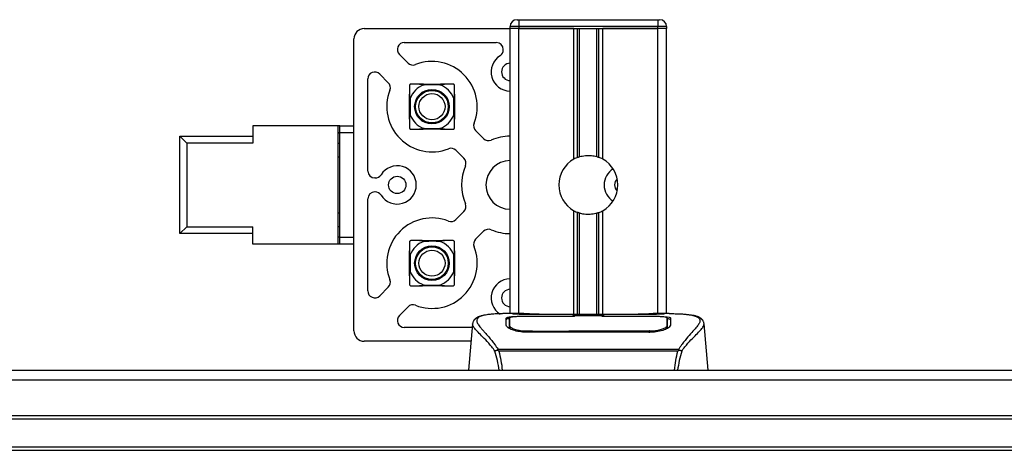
# Model space of a CAD drawing. Header units: millimetres. Extents: x 0 to 420, y 0 to 297.
# Tile 9 of 55: x 129 to 145, y 109 to 116. Entities that reach past the tile are written whole.
import ezdxf

# ---------------------------------------------------------------- set-up
doc = ezdxf.new("R2010")
doc.units = ezdxf.units.MM

msp = doc.modelspace()

# ---------------------------------------------------------------- linework, layer by layer
at = {"color": 7, "linetype": 'Continuous', "lineweight": 25}
for p, q in [((137.01053, 116.00294), (137.03942, 116.00294)), ((137.03942, 116.00294), (137.03942, 115.88739)), ((137.03942, 116.00294), (139.35042, 116.00294)), ((139.35042, 116.00294), (139.37931, 116.00294)), ((139.35042, 116.00294), (139.35042, 115.88739)), ((134.4742, 115.85561), (136.89498, 115.85561)), ((137.03942, 115.88739), (136.89498, 115.88739)), ((136.89498, 115.8585), (136.89498, 115.88739)), ((136.89498, 111.12094), (136.89498, 115.8585)), ((137.03942, 115.8585), (136.89498, 115.8585)), ((137.03942, 115.8585), (136.89498, 115.8585)), ((137.03942, 115.88739), (137.03942, 115.8585)), ((139.35042, 115.88739), (137.03942, 115.88739)), ((137.95515, 115.8585), (137.03942, 115.8585)), ((137.03942, 115.8585), (139.35042, 115.8585)), ((137.03942, 111.12094), (137.03942, 115.8585)), ((137.95515, 113.6872), (137.95515, 115.8585)), ((138.01778, 113.71665), (138.01778, 115.8585)), ((138.05095, 113.72813), (138.05095, 115.8585)), ((138.33889, 113.72813), (138.33889, 115.8585)), ((138.37206, 113.71665), (138.37206, 115.8585)), ((138.43469, 113.6872), (138.43469, 115.8585)), ((139.35042, 115.8585), (138.43469, 115.8585)), ((139.35042, 115.8585), (139.35042, 115.88739)), ((139.49486, 115.88739), (139.35042, 115.88739)), ((139.49486, 115.8585), (139.35042, 115.8585)), ((139.49486, 115.8585), (139.35042, 115.8585)), ((139.35042, 111.12094), (139.35042, 115.8585)), ((139.49486, 115.88739), (139.49486, 115.8585)), ((139.49486, 111.12094), (139.49486, 115.8585)), ((134.30088, 110.83496), (134.30088, 115.68229)), ((135.13777, 115.62451), (136.66677, 115.62451)), ((136.78232, 115.50286), (136.78232, 115.50896)), ((135.1997, 115.28361), (135.05606, 115.42726)), ((134.53198, 113.48972), (134.53198, 115.01872)), ((134.87288, 114.95679), (134.72923, 115.10043)), ((132.62251, 114.2408), (132.62251, 113.95192)), ((134.038, 114.2408), (132.62251, 114.2408)), ((134.06689, 114.2408), (134.038, 114.2408)), ((134.038, 112.27644), (134.038, 114.2408)), ((134.06689, 114.2408), (134.30088, 114.2408)), ((134.06689, 114.12525), (134.06689, 114.2408)), ((136.32298, 114.16034), (136.45533, 114.02799)), ((131.40923, 112.44977), (131.40923, 114.06747)), ((131.52478, 113.95192), (131.40923, 114.06747)), ((131.40923, 114.06747), (132.62251, 114.06747)), ((134.038, 114.12525), (134.06689, 114.12525)), ((134.06689, 112.39199), (134.06689, 114.12525)), ((134.30088, 114.12525), (134.06689, 114.12525)), ((131.52478, 113.95192), (131.52478, 112.56532)), ((132.62251, 113.95192), (131.52478, 113.95192)), ((134.038, 113.95192), (134.06689, 113.95192)), ((136.12851, 113.70116), (135.99616, 113.83351)), ((134.06689, 113.72082), (134.038, 113.72082)), ((134.65364, 113.37417), (134.64753, 113.37417)), ((134.53198, 111.49852), (134.53198, 113.02752)), ((134.65364, 113.14307), (134.64753, 113.14307)), ((134.038, 112.79642), (134.06689, 112.79642)), ((135.99616, 112.68373), (136.12851, 112.81608)), ((137.95515, 111.1053), (137.95515, 112.83004)), ((138.01778, 111.1053), (138.01778, 112.80059)), ((138.05095, 111.1053), (138.05095, 112.78911)), ((138.33889, 111.1053), (138.33889, 112.78911)), ((138.37206, 111.1053), (138.37206, 112.80059)), ((138.43469, 111.1053), (138.43469, 112.83004)), ((131.52478, 112.56532), (131.40923, 112.44977)), ((131.52478, 112.56532), (132.62251, 112.56532)), ((132.62251, 112.27644), (132.62251, 112.56532)), ((134.06689, 112.56532), (134.038, 112.56532)), ((132.62251, 112.44977), (131.40923, 112.44977)), ((134.06689, 112.39199), (134.038, 112.39199)), ((134.06689, 112.27644), (134.06689, 112.39199)), ((134.06689, 112.39199), (134.30088, 112.39199)), ((136.32298, 112.35691), (136.45533, 112.48926)), ((134.038, 112.27644), (132.62251, 112.27644)), ((134.06689, 112.27644), (134.038, 112.27644)), ((134.30088, 112.27644), (134.06689, 112.27644)), ((134.87288, 111.56046), (134.72923, 111.41681)), ((135.1997, 111.23363), (135.05606, 111.08999)), ((137.12318, 111.12094), (136.85345, 111.12094)), ((137.96377, 111.07484), (137.17433, 111.07494)), ((137.18386, 111.07953), (137.93493, 111.07953)), ((137.18386, 111.07494), (137.18386, 111.07953)), ((139.06184, 111.1053), (137.328, 111.1053)), ((139.0618, 111.10526), (137.32805, 111.10526)), ((137.93493, 111.09004), (138.45491, 111.09004)), ((137.93493, 111.09004), (137.93493, 111.07953)), ((137.93493, 111.07953), (137.93493, 111.07484)), ((137.96377, 111.07484), (137.96377, 111.08586)), ((138.42598, 111.08586), (137.96377, 111.08586)), ((138.42597, 111.07484), (138.42598, 111.08586)), ((138.42598, 111.08586), (138.42598, 111.07484)), ((138.45491, 111.09004), (138.45491, 111.07953)), ((138.45491, 111.07953), (139.20599, 111.07953)), ((138.45491, 111.07953), (138.45491, 111.07484)), ((139.20599, 111.07494), (139.20599, 111.07953)), ((139.53657, 111.12094), (139.27174, 111.12094)), ((139.43647, 111.11733), (139.42564, 111.11619)), ((139.5052, 110.94971), (139.50461, 111.04788)), ((136.26656, 110.89273), (135.13777, 110.89273)), ((136.27168, 110.95128), (136.20418, 110.1798)), ((136.27155, 110.94901), (136.27269, 110.95119)), ((136.88466, 110.9515), (136.88461, 110.9439)), ((139.50241, 110.92271), (139.50338, 110.88338)), ((139.50545, 110.90854), (139.50518, 110.94971)), ((140.11829, 110.94901), (140.11715, 110.95119)), ((140.18566, 110.1798), (140.11816, 110.95128)), ((137.17729, 110.83282), (137.17674, 110.81103)), ((139.20599, 110.81054), (137.18386, 110.81054)), ((139.20526, 110.8328), (139.20546, 110.8328)), ((136.24634, 110.66163), (134.4742, 110.66163)), ((136.68845, 110.51476), (136.6948, 110.52972)), ((136.6948, 110.52972), (139.69578, 110.52972)), ((139.68056, 110.49736), (136.70921, 110.49736)), ((139.69578, 110.52972), (139.70124, 110.51498)), ((108.68203, 110.1798), (196.83468, 110.1798)), ((57.30975, 110.02159), (219.0801, 110.02159)), ((57.30975, 109.42873), (219.0801, 109.42873)), ((57.30975, 109.37095), (219.0801, 109.37095)), ((57.30975, 108.90875), (219.0801, 108.90875)), ((57.30975, 108.85098), (219.0801, 108.85098))]:
    msp.add_line(p, q, dxfattribs=at)
at = {"color": 7, "linetype": 'Continuous', "lineweight": 25, "flags": 128}
for points in [[(134.06689, 114.12424), (134.05053, 114.12212), (134.038, 114.11968)], [(134.038, 112.39757), (134.05053, 112.39512), (134.06689, 112.393)], [(139.21552, 111.07494), (138.8335, 111.07488), (138.42597, 111.07484)], [(139.21256, 110.83282), (139.20598, 110.8328), (139.20546, 110.8328)]]:
    msp.add_lwpolyline(points, dxfattribs=at)
at = {"color": 7, "linetype": 'Continuous', "lineweight": 25}
for centre, radius in [((135.59793, 114.55856), 0.28768), ((135.59793, 114.55856), 0.27107), ((135.59793, 114.55856), 0.21666), ((135.02018, 113.25862), 0.14444), ((135.59793, 111.95868), 0.28768), ((135.59793, 111.95868), 0.27107), ((135.59793, 111.95868), 0.21666)]:
    msp.add_circle(centre, radius, dxfattribs=at)
for centre, radius, start, end in [((137.01053, 115.88739), 0.11555, 90, 180), ((139.37931, 115.88739), 0.11555, 0, 90), ((134.4742, 115.68229), 0.17333, 90, 180), ((135.13777, 115.50896), 0.11555, 90, 225), ((136.66677, 115.50896), 0.11555, 0, 90), ((136.66677, 115.50286), 0.11555, 302.230953, 0), ((135.59793, 114.55856), 0.75108, 338.578178, 111.421822), ((136.89787, 115.13631), 0.31776, 122.230953, 269.479122), ((135.28141, 115.36532), 0.11555, 225, 291.421822), ((136.89787, 115.13631), 0.14444, 91.145992, 180), ((136.89787, 115.13631), 0.14444, 180, 268.854008), ((134.64753, 115.01872), 0.11555, 45, 180), ((135.59793, 114.55856), 0.75108, 158.578178, 291.421822), ((134.79117, 114.87508), 0.11555, 338.578178, 45), ((135.59793, 114.55856), 0.38709, 110.663578, 159.336422), ((135.59793, 114.55856), 0.38709, 20.663578, 69.336422), ((135.59793, 114.55856), 0.38709, 200.663578, 249.336422), ((135.59793, 114.55856), 0.38709, 290.663578, 339.336422), ((136.40469, 114.24204), 0.11555, 158.578178, 225), ((136.53704, 114.10969), 0.11555, 225, 292.975687), ((136.89787, 113.25862), 0.80885, 90.204628, 112.975687), ((135.91445, 113.7518), 0.11555, 45, 111.421822), ((136.0468, 113.61945), 0.11555, 337.024313, 45), ((138.19492, 113.25862), 0.49109, 119.224658, 240.775342), ((138.19492, 113.25862), 0.49109, 111.143405, 119.224658), ((138.19492, 113.25862), 0.49109, 60.775342, 68.856595), ((138.19492, 113.25862), 0.49109, 299.224658, 60.775342), ((135.02018, 113.25862), 0.31776, 212.230953, 147.769047), ((136.89787, 113.25862), 0.80885, 157.024313, 202.975687), ((136.89787, 113.25862), 0.40443, 90.409259, 180), ((138.77556, 113.25862), 0.31776, 122.256996, 237.743004), ((134.64753, 113.48972), 0.11555, 180, 270), ((134.65364, 113.48972), 0.11555, 270, 327.769047), ((138.77556, 113.25862), 0.14444, 134.152232, 180), ((136.89787, 113.25862), 0.40443, 180, 269.590741), ((138.77556, 113.25862), 0.14444, 180, 225.847768), ((134.64753, 113.02752), 0.11555, 90, 180), ((134.65364, 113.02752), 0.11555, 32.230953, 90), ((136.0468, 112.89779), 0.11555, 315, 22.975687), ((135.59793, 111.95868), 0.75108, 68.578178, 201.421822), ((135.91445, 112.76544), 0.11555, 248.578178, 315), ((138.19492, 113.25862), 0.49109, 240.775342, 248.856595), ((138.19492, 113.25862), 0.49109, 291.143405, 299.224658), ((136.53704, 112.40755), 0.11555, 67.024313, 135), ((136.40469, 112.2752), 0.11555, 135, 201.421822), ((136.89787, 113.25862), 0.80885, 247.024313, 269.795372), ((135.59793, 111.95868), 0.38709, 110.663578, 159.336422), ((135.59793, 111.95868), 0.75108, 248.578178, 21.421822), ((135.59793, 111.95868), 0.38709, 20.663578, 69.336422), ((135.59793, 111.95868), 0.38709, 200.663578, 249.336422), ((135.59793, 111.95868), 0.38709, 290.663578, 339.336422), ((134.79117, 111.64216), 0.11555, 315, 21.421822), ((136.89787, 111.38093), 0.31776, 90.520878, 237.769047), ((134.64753, 111.49852), 0.11555, 180, 315), ((136.89787, 111.38093), 0.14444, 91.145992, 180), ((136.89787, 111.38093), 0.14444, 180, 268.854008), ((135.28141, 111.15192), 0.11555, 68.578178, 135), ((135.13777, 111.00828), 0.11555, 135, 270), ((134.4742, 110.83496), 0.17333, 180, 270)]:
    msp.add_arc(centre, radius, start, end, dxfattribs=at)
for points, knots in [([(135.25128, 114.9341), (135.2484, 114.93389), (135.24393, 114.93357), (135.23727, 114.93069), (135.23239, 114.92732), (135.22846, 114.92321), (135.22517, 114.91807), (135.2228, 114.9118), (135.22254, 114.90756), (135.22239, 114.90521)], [0, 0, 0, 0, 0.22756359, 0.353298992, 0.458741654, 0.564671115, 0.661238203, 0.812563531, 1, 1, 1, 1]), ([(135.22239, 114.90521), (135.22239, 114.90217), (135.22239, 114.86157), (135.22239, 114.81186), (135.22239, 114.76587)], [0, 0, 0, 0, 0.07497853, 1, 1, 1, 1]), ([(135.39062, 114.9341), (135.38423, 114.9341), (135.33251, 114.9341), (135.28922, 114.9341), (135.25128, 114.9341)], [0, 0, 0, 0, 0.123544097, 1, 1, 1, 1]), ([(135.46133, 114.92075), (135.46223, 114.92111), (135.46407, 114.92183), (135.46617, 114.92291), (135.46748, 114.92393), (135.46805, 114.92463), (135.46824, 114.9253), (135.46812, 114.92595), (135.46735, 114.92692), (135.46328, 114.92895), (135.44433, 114.93232), (135.4188, 114.93381), (135.39752, 114.93403), (135.39062, 114.9341)], [0, 0, 0, 0, 0.029016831, 0.059164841, 0.070169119, 0.081277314, 0.089211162, 0.097133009, 0.109615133, 0.140977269, 0.26618171, 0.762117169, 1, 1, 1, 1]), ([(135.39062, 114.9341), (135.42516, 114.9341), (135.4925, 114.9341), (135.62171, 114.9341), (135.72696, 114.9341), (135.79357, 114.9341), (135.80524, 114.9341)], [0, 0, 0, 0, 0.25657917, 0.5003371, 0.91249373, 1, 1, 1, 1]), ([(135.73453, 114.92075), (135.68911, 114.92127), (135.60808, 114.9222), (135.51578, 114.92149), (135.47101, 114.92088), (135.46133, 114.92075)], [0, 0, 0, 0, 0.49997132, 0.89192, 1, 1, 1, 1]), ([(135.80524, 114.9341), (135.78856, 114.93363), (135.7639, 114.93293), (135.73676, 114.93067), (135.72871, 114.92707), (135.72779, 114.92606), (135.72761, 114.92536), (135.72777, 114.92474), (135.72829, 114.92401), (135.72983, 114.92276), (135.73209, 114.92171), (135.73393, 114.92099), (135.73453, 114.92075)], [0, 0, 0, 0, 0.57729401, 0.85330633, 0.88795414, 0.90136229, 0.90995221, 0.91859483, 0.92645297, 0.94077433, 0.98062281, 1, 1, 1, 1]), ([(135.94458, 114.9341), (135.94154, 114.9341), (135.90094, 114.9341), (135.85122, 114.9341), (135.80524, 114.9341)], [0, 0, 0, 0, 0.07497853, 1, 1, 1, 1]), ([(135.97347, 114.90521), (135.97326, 114.90809), (135.97294, 114.91256), (135.97006, 114.91922), (135.96669, 114.9241), (135.96258, 114.92803), (135.95744, 114.93132), (135.95117, 114.93369), (135.94693, 114.93395), (135.94458, 114.9341)], [0, 0, 0, 0, 0.22756359, 0.353298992, 0.458741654, 0.564671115, 0.661238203, 0.812563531, 1, 1, 1, 1]), ([(135.97347, 114.76587), (135.97347, 114.77226), (135.97347, 114.82399), (135.97347, 114.86727), (135.97347, 114.90521)], [0, 0, 0, 0, 0.123544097, 1, 1, 1, 1]), ([(135.22239, 114.35126), (135.22239, 114.38579), (135.22239, 114.45313), (135.22239, 114.58234), (135.22239, 114.68759), (135.22239, 114.7542), (135.22239, 114.76587)], [0, 0, 0, 0, 0.25657917, 0.5003371, 0.91249373, 1, 1, 1, 1]), ([(135.22239, 114.76587), (135.22286, 114.74919), (135.22356, 114.72454), (135.22582, 114.69739), (135.22942, 114.68934), (135.23044, 114.68842), (135.23113, 114.68824), (135.23175, 114.6884), (135.23248, 114.68892), (135.23373, 114.69046), (135.23479, 114.69272), (135.2355, 114.69456), (135.23574, 114.69516)], [0, 0, 0, 0, 0.577294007, 0.85330633, 0.887954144, 0.90136229, 0.909952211, 0.918594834, 0.926452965, 0.940774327, 0.980622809, 1, 1, 1, 1]), ([(135.23574, 114.69516), (135.23522, 114.64974), (135.23429, 114.56871), (135.235, 114.47641), (135.23561, 114.43164), (135.23574, 114.42196)], [0, 0, 0, 0, 0.49997132, 0.89192, 1, 1, 1, 1]), ([(135.96012, 114.69516), (135.96047, 114.69426), (135.9612, 114.69242), (135.96227, 114.69032), (135.9633, 114.68901), (135.964, 114.68844), (135.96467, 114.68825), (135.96532, 114.68837), (135.96629, 114.68914), (135.96832, 114.69321), (135.97169, 114.71216), (135.97318, 114.73769), (135.9734, 114.75897), (135.97347, 114.76587)], [0, 0, 0, 0, 0.02901683, 0.05916484, 0.07016912, 0.08127731, 0.08921116, 0.09713301, 0.10961513, 0.14097727, 0.26618171, 0.76211717, 1, 1, 1, 1]), ([(135.96012, 114.42196), (135.96064, 114.46734), (135.96156, 114.5483), (135.96086, 114.6406), (135.96025, 114.68542), (135.96012, 114.69516)], [0, 0, 0, 0, 0.49946616, 0.89123574, 1, 1, 1, 1]), ([(135.97347, 114.76587), (135.97347, 114.73127), (135.97347, 114.66389), (135.97347, 114.53462), (135.97347, 114.42943), (135.97347, 114.36287), (135.97347, 114.35126)], [0, 0, 0, 0, 0.25700586, 0.50065091, 0.91289648, 1, 1, 1, 1]), ([(135.23574, 114.42196), (135.23538, 114.42287), (135.23466, 114.4247), (135.23358, 114.4268), (135.23256, 114.42811), (135.23186, 114.42868), (135.23119, 114.42887), (135.23054, 114.42875), (135.22957, 114.42798), (135.22754, 114.42392), (135.22417, 114.40496), (135.22268, 114.37944), (135.22246, 114.35815), (135.22239, 114.35126)], [0, 0, 0, 0, 0.02901683, 0.05916484, 0.07016912, 0.08127731, 0.08921116, 0.09713301, 0.10961513, 0.14097727, 0.26618171, 0.76211717, 1, 1, 1, 1]), ([(135.22239, 114.35126), (135.22239, 114.34487), (135.22239, 114.29314), (135.22239, 114.24985), (135.22239, 114.21191)], [0, 0, 0, 0, 0.123544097, 1, 1, 1, 1]), ([(135.97347, 114.35126), (135.97299, 114.36793), (135.97229, 114.39259), (135.97004, 114.41973), (135.96644, 114.42778), (135.96542, 114.4287), (135.96473, 114.42888), (135.96411, 114.42872), (135.96338, 114.42821), (135.96213, 114.42666), (135.96107, 114.42441), (135.96036, 114.42257), (135.96012, 114.42196)], [0, 0, 0, 0, 0.57729401, 0.85330633, 0.88795414, 0.90136229, 0.90995221, 0.91859483, 0.92645297, 0.94077433, 0.98062281, 1, 1, 1, 1]), ([(135.97347, 114.21191), (135.97347, 114.21496), (135.97347, 114.25555), (135.97347, 114.30527), (135.97347, 114.35126)], [0, 0, 0, 0, 0.07497853, 1, 1, 1, 1]), ([(135.22239, 114.21191), (135.2226, 114.20903), (135.22292, 114.20456), (135.2258, 114.1979), (135.22917, 114.19302), (135.23328, 114.1891), (135.23842, 114.1858), (135.24469, 114.18343), (135.24893, 114.18317), (135.25128, 114.18302)], [0, 0, 0, 0, 0.22756359, 0.353298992, 0.458741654, 0.564671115, 0.661238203, 0.812563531, 1, 1, 1, 1]), ([(135.25128, 114.18302), (135.25432, 114.18302), (135.29492, 114.18302), (135.34464, 114.18302), (135.39062, 114.18302)], [0, 0, 0, 0, 0.07497853, 1, 1, 1, 1]), ([(135.39062, 114.18302), (135.4073, 114.1835), (135.43195, 114.1842), (135.4591, 114.18645), (135.46715, 114.19005), (135.46807, 114.19107), (135.46825, 114.19176), (135.46809, 114.19238), (135.46757, 114.19311), (135.46603, 114.19436), (135.46377, 114.19542), (135.46193, 114.19614), (135.46133, 114.19637)], [0, 0, 0, 0, 0.57729401, 0.85330633, 0.88795414, 0.90136229, 0.90995221, 0.91859483, 0.92645297, 0.94077433, 0.98062281, 1, 1, 1, 1]), ([(135.80524, 114.18302), (135.77064, 114.18302), (135.70325, 114.18302), (135.57399, 114.18302), (135.4688, 114.18302), (135.40223, 114.18302), (135.39062, 114.18302)], [0, 0, 0, 0, 0.25700586, 0.50065091, 0.91289648, 1, 1, 1, 1]), ([(135.46133, 114.19637), (135.5067, 114.19585), (135.58767, 114.19493), (135.67997, 114.19563), (135.72479, 114.19624), (135.73453, 114.19637)], [0, 0, 0, 0, 0.49946616, 0.89123574, 1, 1, 1, 1]), ([(135.73453, 114.19637), (135.73363, 114.19602), (135.73179, 114.19529), (135.72969, 114.19422), (135.72838, 114.19319), (135.72781, 114.19249), (135.72762, 114.19182), (135.72774, 114.19117), (135.72851, 114.1902), (135.73258, 114.18817), (135.75153, 114.1848), (135.77706, 114.18331), (135.79834, 114.18309), (135.80524, 114.18302)], [0, 0, 0, 0, 0.02901683, 0.05916484, 0.07016912, 0.08127731, 0.08921116, 0.09713301, 0.10961513, 0.14097727, 0.26618171, 0.76211717, 1, 1, 1, 1]), ([(135.80524, 114.18302), (135.81163, 114.18302), (135.86335, 114.18302), (135.90664, 114.18302), (135.94458, 114.18302)], [0, 0, 0, 0, 0.123544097, 1, 1, 1, 1]), ([(135.94458, 114.18302), (135.94746, 114.18323), (135.95193, 114.18356), (135.95859, 114.18643), (135.96347, 114.1898), (135.9674, 114.19391), (135.97069, 114.19905), (135.97306, 114.20532), (135.97332, 114.20956), (135.97347, 114.21191)], [0, 0, 0, 0, 0.22756359, 0.353298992, 0.458741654, 0.564671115, 0.661238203, 0.812563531, 1, 1, 1, 1]), ([(138.01778, 113.71665), (138.01897, 113.71711), (138.02258, 113.71849), (138.03014, 113.72128), (138.04021, 113.72475), (138.0473, 113.72701), (138.05069, 113.72805), (138.05095, 113.72813)], [0, 0, 0, 0, 0.13279182, 0.40328924, 0.68794599, 0.97624213, 1, 1, 1, 1]), ([(138.05095, 113.72813), (138.06459, 113.73194), (138.11093, 113.7449), (138.19588, 113.75325), (138.28117, 113.74413), (138.32396, 113.73227), (138.33889, 113.72813)], [0, 0, 0, 0, 0.15316231, 0.52061175, 0.83276392, 1, 1, 1, 1]), ([(138.33889, 113.72813), (138.34062, 113.7276), (138.3454, 113.72611), (138.35403, 113.72326), (138.364, 113.71973), (138.36937, 113.71768), (138.37206, 113.71665)], [0, 0, 0, 0, 0.15557258, 0.42978375, 0.7145238, 1, 1, 1, 1]), ([(138.05095, 112.78911), (138.05021, 112.78934), (138.04651, 112.79048), (138.03909, 112.79287), (138.02911, 112.79633), (138.02195, 112.79899), (138.0186, 112.80028), (138.01778, 112.80059)], [0, 0, 0, 0, 0.06768855, 0.33799524, 0.61961326, 0.90796392, 1, 1, 1, 1]), ([(138.33889, 112.78911), (138.30976, 112.78175), (138.25054, 112.7668), (138.15216, 112.7664), (138.08622, 112.77862), (138.05523, 112.78784), (138.05095, 112.78911)], [0, 0, 0, 0, 0.31763159, 0.64587204, 0.9510876, 1, 1, 1, 1]), ([(138.37206, 112.80059), (138.37156, 112.8004), (138.36875, 112.79932), (138.36246, 112.79696), (138.35266, 112.79351), (138.34445, 112.79083), (138.34008, 112.78948), (138.33889, 112.78911)], [0, 0, 0, 0, 0.05704611, 0.3223495, 0.60367528, 0.89214027, 1, 1, 1, 1]), ([(135.25128, 112.33422), (135.2484, 112.33401), (135.24393, 112.33369), (135.23727, 112.33081), (135.23239, 112.32744), (135.22846, 112.32333), (135.22517, 112.31819), (135.2228, 112.31192), (135.22254, 112.30768), (135.22239, 112.30533)], [0, 0, 0, 0, 0.22756359, 0.353298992, 0.458741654, 0.564671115, 0.661238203, 0.812563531, 1, 1, 1, 1]), ([(135.22239, 112.30533), (135.22239, 112.30229), (135.22239, 112.26169), (135.22239, 112.21198), (135.22239, 112.16599)], [0, 0, 0, 0, 0.07497853, 1, 1, 1, 1]), ([(135.39062, 112.33422), (135.38423, 112.33422), (135.33251, 112.33422), (135.28922, 112.33422), (135.25128, 112.33422)], [0, 0, 0, 0, 0.123544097, 1, 1, 1, 1]), ([(135.46133, 112.32087), (135.46223, 112.32123), (135.46407, 112.32195), (135.46617, 112.32303), (135.46748, 112.32405), (135.46805, 112.32475), (135.46824, 112.32542), (135.46812, 112.32607), (135.46735, 112.32704), (135.46328, 112.32907), (135.44433, 112.33244), (135.4188, 112.33393), (135.39752, 112.33415), (135.39062, 112.33422)], [0, 0, 0, 0, 0.029016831, 0.059164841, 0.070169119, 0.081277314, 0.089211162, 0.097133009, 0.109615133, 0.140977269, 0.26618171, 0.762117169, 1, 1, 1, 1]), ([(135.39062, 112.33422), (135.42516, 112.33422), (135.4925, 112.33422), (135.62171, 112.33422), (135.72696, 112.33422), (135.79357, 112.33422), (135.80524, 112.33422)], [0, 0, 0, 0, 0.25657917, 0.5003371, 0.91249373, 1, 1, 1, 1]), ([(135.73453, 112.32087), (135.68911, 112.32139), (135.60808, 112.32232), (135.51578, 112.32161), (135.47101, 112.321), (135.46133, 112.32087)], [0, 0, 0, 0, 0.49997132, 0.89192, 1, 1, 1, 1]), ([(135.80524, 112.33422), (135.78856, 112.33375), (135.7639, 112.33305), (135.73676, 112.33079), (135.72871, 112.32719), (135.72779, 112.32617), (135.72761, 112.32548), (135.72777, 112.32486), (135.72829, 112.32413), (135.72983, 112.32288), (135.73209, 112.32182), (135.73393, 112.32111), (135.73453, 112.32087)], [0, 0, 0, 0, 0.57729401, 0.85330633, 0.88795414, 0.90136229, 0.90995221, 0.91859483, 0.92645297, 0.94077433, 0.98062281, 1, 1, 1, 1]), ([(135.94458, 112.33422), (135.94154, 112.33422), (135.90094, 112.33422), (135.85122, 112.33422), (135.80524, 112.33422)], [0, 0, 0, 0, 0.07497853, 1, 1, 1, 1]), ([(135.97347, 112.30533), (135.97326, 112.30821), (135.97294, 112.31268), (135.97006, 112.31934), (135.96669, 112.32422), (135.96258, 112.32815), (135.95744, 112.33144), (135.95117, 112.33381), (135.94693, 112.33407), (135.94458, 112.33422)], [0, 0, 0, 0, 0.22756359, 0.353298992, 0.458741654, 0.564671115, 0.661238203, 0.812563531, 1, 1, 1, 1]), ([(135.97347, 112.16599), (135.97347, 112.17238), (135.97347, 112.2241), (135.97347, 112.26739), (135.97347, 112.30533)], [0, 0, 0, 0, 0.123544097, 1, 1, 1, 1]), ([(135.22239, 111.75138), (135.22239, 111.78591), (135.22239, 111.85325), (135.22239, 111.98246), (135.22239, 112.08771), (135.22239, 112.15432), (135.22239, 112.16599)], [0, 0, 0, 0, 0.25657917, 0.5003371, 0.91249373, 1, 1, 1, 1]), ([(135.22239, 112.16599), (135.22286, 112.14931), (135.22356, 112.12466), (135.22582, 112.09751), (135.22942, 112.08946), (135.23044, 112.08854), (135.23113, 112.08836), (135.23175, 112.08852), (135.23248, 112.08904), (135.23373, 112.09058), (135.23479, 112.09284), (135.2355, 112.09468), (135.23574, 112.09528)], [0, 0, 0, 0, 0.577294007, 0.85330633, 0.887954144, 0.90136229, 0.909952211, 0.918594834, 0.926452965, 0.940774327, 0.980622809, 1, 1, 1, 1]), ([(135.23574, 112.09528), (135.23522, 112.04986), (135.23429, 111.96883), (135.235, 111.87653), (135.23561, 111.83176), (135.23574, 111.82208)], [0, 0, 0, 0, 0.49997132, 0.89192, 1, 1, 1, 1]), ([(135.96012, 112.09528), (135.96047, 112.09438), (135.9612, 112.09254), (135.96227, 112.09044), (135.9633, 112.08913), (135.964, 112.08856), (135.96467, 112.08837), (135.96532, 112.08849), (135.96629, 112.08926), (135.96832, 112.09333), (135.97169, 112.11228), (135.97318, 112.13781), (135.9734, 112.15909), (135.97347, 112.16599)], [0, 0, 0, 0, 0.02901683, 0.05916484, 0.07016912, 0.08127731, 0.08921116, 0.09713301, 0.10961513, 0.14097727, 0.26618171, 0.76211717, 1, 1, 1, 1]), ([(135.96012, 111.82208), (135.96064, 111.86746), (135.96156, 111.94842), (135.96086, 112.04072), (135.96025, 112.08554), (135.96012, 112.09528)], [0, 0, 0, 0, 0.49946616, 0.89123574, 1, 1, 1, 1]), ([(135.97347, 112.16599), (135.97347, 112.13139), (135.97347, 112.06401), (135.97347, 111.93474), (135.97347, 111.82955), (135.97347, 111.76299), (135.97347, 111.75138)], [0, 0, 0, 0, 0.25700586, 0.50065091, 0.91289648, 1, 1, 1, 1]), ([(135.23574, 111.82208), (135.23538, 111.82298), (135.23466, 111.82482), (135.23358, 111.82692), (135.23256, 111.82823), (135.23186, 111.8288), (135.23119, 111.82899), (135.23054, 111.82887), (135.22957, 111.8281), (135.22754, 111.82403), (135.22417, 111.80508), (135.22268, 111.77956), (135.22246, 111.75827), (135.22239, 111.75138)], [0, 0, 0, 0, 0.02901683, 0.05916484, 0.07016912, 0.08127731, 0.08921116, 0.09713301, 0.10961513, 0.14097727, 0.26618171, 0.76211717, 1, 1, 1, 1]), ([(135.22239, 111.75138), (135.22239, 111.74499), (135.22239, 111.69326), (135.22239, 111.64997), (135.22239, 111.61203)], [0, 0, 0, 0, 0.123544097, 1, 1, 1, 1]), ([(135.97347, 111.75138), (135.97299, 111.76805), (135.97229, 111.79271), (135.97004, 111.81985), (135.96644, 111.8279), (135.96542, 111.82882), (135.96473, 111.829), (135.96411, 111.82884), (135.96338, 111.82832), (135.96213, 111.82678), (135.96107, 111.82452), (135.96036, 111.82269), (135.96012, 111.82208)], [0, 0, 0, 0, 0.57729401, 0.85330633, 0.88795414, 0.90136229, 0.90995221, 0.91859483, 0.92645297, 0.94077433, 0.98062281, 1, 1, 1, 1]), ([(135.97347, 111.61203), (135.97347, 111.61507), (135.97347, 111.65567), (135.97347, 111.70539), (135.97347, 111.75138)], [0, 0, 0, 0, 0.07497853, 1, 1, 1, 1]), ([(135.22239, 111.61203), (135.2226, 111.60915), (135.22292, 111.60468), (135.2258, 111.59802), (135.22917, 111.59314), (135.23328, 111.58922), (135.23842, 111.58592), (135.24469, 111.58355), (135.24893, 111.58329), (135.25128, 111.58314)], [0, 0, 0, 0, 0.22756359, 0.353298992, 0.458741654, 0.564671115, 0.661238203, 0.812563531, 1, 1, 1, 1]), ([(135.25128, 111.58314), (135.25432, 111.58314), (135.29492, 111.58314), (135.34464, 111.58314), (135.39062, 111.58314)], [0, 0, 0, 0, 0.07497853, 1, 1, 1, 1]), ([(135.39062, 111.58314), (135.4073, 111.58362), (135.43195, 111.58432), (135.4591, 111.58657), (135.46715, 111.59017), (135.46807, 111.59119), (135.46825, 111.59188), (135.46809, 111.5925), (135.46757, 111.59323), (135.46603, 111.59448), (135.46377, 111.59554), (135.46193, 111.59626), (135.46133, 111.59649)], [0, 0, 0, 0, 0.57729401, 0.85330633, 0.88795414, 0.90136229, 0.90995221, 0.91859483, 0.92645297, 0.94077433, 0.98062281, 1, 1, 1, 1]), ([(135.80524, 111.58314), (135.77064, 111.58314), (135.70325, 111.58314), (135.57399, 111.58314), (135.4688, 111.58314), (135.40223, 111.58314), (135.39062, 111.58314)], [0, 0, 0, 0, 0.25700586, 0.50065091, 0.91289648, 1, 1, 1, 1]), ([(135.46133, 111.59649), (135.5067, 111.59597), (135.58767, 111.59505), (135.67997, 111.59575), (135.72479, 111.59636), (135.73453, 111.59649)], [0, 0, 0, 0, 0.49946616, 0.89123574, 1, 1, 1, 1]), ([(135.73453, 111.59649), (135.73363, 111.59614), (135.73179, 111.59541), (135.72969, 111.59434), (135.72838, 111.59331), (135.72781, 111.59261), (135.72762, 111.59194), (135.72774, 111.59129), (135.72851, 111.59032), (135.73258, 111.58829), (135.75153, 111.58492), (135.77706, 111.58343), (135.79834, 111.58321), (135.80524, 111.58314)], [0, 0, 0, 0, 0.02901683, 0.05916484, 0.07016912, 0.08127731, 0.08921116, 0.09713301, 0.10961513, 0.14097727, 0.26618171, 0.76211717, 1, 1, 1, 1]), ([(135.80524, 111.58314), (135.81163, 111.58314), (135.86335, 111.58314), (135.90664, 111.58314), (135.94458, 111.58314)], [0, 0, 0, 0, 0.123544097, 1, 1, 1, 1]), ([(135.94458, 111.58314), (135.94746, 111.58335), (135.95193, 111.58368), (135.95859, 111.58655), (135.96347, 111.58992), (135.9674, 111.59403), (135.97069, 111.59917), (135.97306, 111.60544), (135.97332, 111.60968), (135.97347, 111.61203)], [0, 0, 0, 0, 0.22756359, 0.353298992, 0.458741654, 0.564671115, 0.661238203, 0.812563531, 1, 1, 1, 1]), ([(136.46013, 111.0936), (136.4484, 111.09138), (136.41849, 111.08573), (136.38428, 111.0741), (136.35617, 111.06133), (136.33907, 111.05107), (136.32709, 111.04209), (136.31874, 111.03468), (136.31274, 111.02883), (136.30877, 111.02485), (136.30605, 111.02224), (136.30483, 111.02111), (136.30415, 111.0205), (136.30363, 111.02004), (136.30327, 111.01973), (136.30292, 111.01943), (136.30245, 111.01904), (136.3019, 111.01858), (136.30099, 111.01785), (136.30006, 111.01712), (136.29887, 111.0162), (136.29721, 111.01479), (136.29643, 111.01417), (136.29429, 111.01121), (136.29362, 111.01025), (136.29314, 111.00952), (136.29263, 111.00874), (136.29188, 111.00759), (136.29037, 111.00516), (136.28848, 111.00197), (136.2821, 110.99048), (136.27549, 110.9749), (136.27309, 110.96013), (136.27171, 110.95159)], [0, 0, 0, 0, 0.13346194, 0.34016958, 0.46160951, 0.55730778, 0.62992241, 0.68217732, 0.71692903, 0.7371149, 0.74272174, 0.74460414, 0.7459796, 0.74651976, 0.74699289, 0.74743167, 0.74787155, 0.74886374, 0.75011647, 0.75397334, 0.75908593, 0.76862625, 0.78821087, 0.79094759, 0.79197558, 0.79286909, 0.79373558, 0.79468443, 0.7971036, 0.8047367, 0.8162438, 0.89371675, 1, 1, 1, 1]), ([(136.47956, 111.09636), (136.46824, 111.09403), (136.44407, 111.08907), (136.40073, 111.07551), (136.35782, 111.05309), (136.33508, 111.0145), (136.34557, 110.97219), (136.37055, 110.93265), (136.39283, 110.90358), (136.42154, 110.86959), (136.45548, 110.83149), (136.49555, 110.78695), (136.53992, 110.73579), (136.58815, 110.67627), (136.64032, 110.60924), (136.67575, 110.55753), (136.6948, 110.52972)], [0, 0, 0, 0, 0.06157012, 0.13151171, 0.27071941, 0.40337504, 0.53510625, 0.58328098, 0.63315897, 0.68442904, 0.73675836, 0.78384784, 0.83893216, 0.89157329, 0.94168727, 1, 1, 1, 1]), ([(136.85345, 111.12089), (136.85042, 111.12091), (136.83916, 111.12098), (136.81732, 111.12086), (136.79059, 111.12068), (136.76405, 111.1203), (136.73771, 111.11974), (136.71008, 111.11893), (136.68008, 111.11773), (136.64356, 111.11582), (136.60475, 111.11305), (136.56458, 111.10925), (136.52594, 111.1045), (136.49738, 111.10038), (136.4824, 111.097), (136.47956, 111.09636)], [0, 0, 0, 0, 0.02762691, 0.10239616, 0.17945658, 0.24994161, 0.31702439, 0.38965422, 0.46782264, 0.55148696, 0.67182448, 0.76737343, 0.86398611, 0.97427426, 1, 1, 1, 1]), ([(136.82829, 111.04723), (136.83211, 111.0515), (136.83975, 111.06003), (136.90099, 111.06951), (136.99135, 111.07596), (137.09147, 111.07909), (137.15759, 111.0794), (137.18386, 111.07953)], [0, 0, 0, 0, 0.21521677, 0.43046232, 0.64509935, 0.85904026, 1, 1, 1, 1]), ([(136.83143, 110.92747), (136.83075, 110.95328), (136.82973, 110.99206), (136.82884, 111.02642), (136.82847, 111.04029), (136.82829, 111.04723)], [0, 0, 0, 0, 0.49858361, 0.74918971, 1, 1, 1, 1]), ([(136.88526, 111.04788), (136.88526, 111.04761), (136.88507, 111.01549), (136.88485, 110.98336), (136.88463, 110.9515)], [0, 0, 0, 0, 0.00827271, 1, 1, 1, 1]), ([(136.88526, 111.0478), (136.88507, 111.01722), (136.88488, 110.98512), (136.88467, 110.95302), (136.88466, 110.9515)], [0, 0, 0, 0, 0.952640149, 1, 1, 1, 1]), ([(137.17433, 111.07494), (137.14196, 111.0747), (137.07722, 111.07422), (136.9909, 111.07023), (136.92555, 111.06389), (136.8903, 111.0561), (136.88671, 111.0502), (136.88526, 111.0478)], [0, 0, 0, 0, 0.21287602, 0.42573624, 0.63903454, 0.85331242, 1, 1, 1, 1]), ([(136.88744, 110.92271), (136.88741, 110.92426), (136.88692, 110.95296), (136.88627, 110.98897), (136.88566, 111.02462), (136.88539, 111.04038), (136.88526, 111.0476), (136.88526, 111.0478)], [0, 0, 0, 0, 0.02546624, 0.4713629, 0.73178735, 0.99246436, 1, 1, 1, 1]), ([(137.32805, 111.10526), (137.30849, 111.10529), (137.24536, 111.1054), (137.14194, 111.1067), (137.03642, 111.10938), (136.96463, 111.11248), (136.93089, 111.11534), (136.94588, 111.11667), (136.95337, 111.11733)], [0, 0, 0, 0, 0.08215471, 0.26513997, 0.44867114, 0.63249904, 0.81630092, 1, 1, 1, 1]), ([(136.98836, 111.11166), (136.97813, 111.11216), (136.96168, 111.11297), (136.95119, 111.11414), (136.95223, 111.11394), (136.9525, 111.11389)], [0, 0, 0, 0, 0.55060159, 0.88501525, 1, 1, 1, 1]), ([(136.95337, 111.11733), (137.01584, 111.119), (137.11965, 111.12178), (137.27822, 111.11977), (137.38315, 111.11619), (137.44438, 111.11069), (137.45663, 111.10958)], [0, 0, 0, 0, 0.30152184, 0.50104725, 0.90023015, 1, 1, 1, 1]), ([(136.97551, 111.11239), (136.97521, 111.11256), (136.97172, 111.11453), (136.96421, 111.11654), (136.95698, 111.11707), (136.95337, 111.11733)], [0, 0, 0, 0, 0.04443315, 0.52221653, 1, 1, 1, 1]), ([(137.32805, 111.10531), (137.30264, 111.10536), (137.24946, 111.10546), (137.17177, 111.10639), (137.09865, 111.10781), (137.03804, 111.10957), (137.0006, 111.11094), (136.98939, 111.1116), (136.98836, 111.11166)], [0, 0, 0, 0, 0.181897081, 0.380613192, 0.580938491, 0.78035725, 0.979675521, 1, 1, 1, 1]), ([(137.4783, 111.1053), (137.47482, 111.10654), (137.46782, 111.10905), (137.46038, 111.10941), (137.45663, 111.10958)], [0, 0, 0, 0, 0.49524741, 1, 1, 1, 1]), ([(138.93321, 111.10958), (138.92946, 111.10941), (138.92202, 111.10905), (138.91502, 111.10654), (138.91155, 111.1053)], [0, 0, 0, 0, 0.50476564, 1, 1, 1, 1]), ([(138.93321, 111.10958), (138.97177, 111.11259), (139.03585, 111.11757), (139.17968, 111.12084), (139.3095, 111.1226), (139.4153, 111.11821), (139.43647, 111.11733)], [0, 0, 0, 0, 0.30143784, 0.50095323, 0.90014009, 1, 1, 1, 1]), ([(139.42353, 111.11297), (139.41408, 111.11234), (139.39025, 111.11074), (139.30775, 111.10807), (139.19288, 111.10574), (139.10548, 111.10542), (139.0618, 111.10526)], [0, 0, 0, 0, 0.17981299, 0.45378319, 0.72700373, 1, 1, 1, 1]), ([(139.20599, 111.07953), (139.24587, 111.07925), (139.32565, 111.07869), (139.43202, 111.07412), (139.5124, 111.06667), (139.55551, 111.05735), (139.55981, 111.05014), (139.56155, 111.04723)], [0, 0, 0, 0, 0.21341182, 0.42681727, 0.64048529, 0.85457431, 1, 1, 1, 1]), ([(139.50458, 111.0478), (139.50143, 111.0513), (139.49513, 111.0583), (139.44503, 111.0663), (139.37123, 111.07186), (139.28995, 111.07458), (139.23652, 111.07484), (139.21552, 111.07494)], [0, 0, 0, 0, 0.21612272, 0.43228358, 0.64748247, 0.86145988, 1, 1, 1, 1]), ([(139.43647, 111.11733), (139.44075, 111.11705), (139.45432, 111.11613), (139.45435, 111.11465), (139.42982, 111.11332), (139.42353, 111.11297)], [0, 0, 0, 0, 0.25540478, 0.808946, 1, 1, 1, 1]), ([(139.43844, 111.11407), (139.43845, 111.11408), (139.43932, 111.11423), (139.43534, 111.11362), (139.42777, 111.11315), (139.42353, 111.11288)], [0, 0, 0, 0, 0.00626083, 0.44327513, 1, 1, 1, 1]), ([(139.50458, 111.0478), (139.50458, 111.0476), (139.50437, 111.03531), (139.50397, 111.01262), (139.50325, 110.9708), (139.50273, 110.94159), (139.50243, 110.92426), (139.50241, 110.92271)], [0, 0, 0, 0, 0.0075194, 0.45666513, 0.71535566, 0.97452521, 1, 1, 1, 1]), ([(139.50518, 110.94971), (139.50517, 110.95118), (139.50507, 110.96745), (139.50487, 111.00014), (139.50468, 111.03138), (139.50458, 111.0478)], [0, 0, 0, 0, 0.04480435, 0.49764008, 1, 1, 1, 1]), ([(139.53657, 111.12089), (139.54221, 111.12091), (139.57443, 111.12099), (139.64299, 111.12035), (139.71728, 111.1177), (139.77238, 111.11398), (139.8002, 111.11164), (139.82636, 111.10903), (139.84902, 111.10638), (139.87132, 111.10338), (139.89109, 111.10019), (139.90614, 111.09754), (139.91358, 111.09591), (139.91451, 111.09571)], [0, 0, 0, 0, 0.04881498, 0.278922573, 0.545155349, 0.62717383, 0.698343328, 0.75858144, 0.828404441, 0.873649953, 0.933892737, 0.99178224, 1, 1, 1, 1]), ([(139.56155, 111.04723), (139.56137, 111.04032), (139.56092, 111.02304), (139.55999, 110.9873), (139.55894, 110.94743), (139.55841, 110.92747)], [0, 0, 0, 0, 0.249392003, 0.624143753, 1, 1, 1, 1]), ([(139.91451, 111.09571), (139.91989, 111.09458), (139.93132, 111.09218), (139.94758, 111.08806), (139.96318, 111.08352), (139.98907, 111.07471), (140.01941, 111.05997), (140.04529, 111.03435), (140.05234, 111.00179), (140.03831, 110.95931), (139.99926, 110.90467), (139.93616, 110.83343), (139.85067, 110.73799), (139.77566, 110.64452), (139.72357, 110.57164), (139.70484, 110.54339), (139.69578, 110.52972)], [0, 0, 0, 0, 0.02969414, 0.06305591, 0.09492768, 0.12531521, 0.23205808, 0.32960303, 0.43327649, 0.53202469, 0.63076786, 0.73507022, 0.83793216, 0.94137578, 0.97165063, 1, 1, 1, 1]), ([(140.11814, 110.95159), (140.11675, 110.96013), (140.11435, 110.9749), (140.10774, 110.99048), (140.10136, 111.00197), (140.09947, 111.00516), (140.09796, 111.00759), (140.09722, 111.00874), (140.0967, 111.00952), (140.09622, 111.01025), (140.09555, 111.01122), (140.09342, 111.01417), (140.09258, 111.01483), (140.09065, 111.01647), (140.08926, 111.01752), (140.08795, 111.01857), (140.08739, 111.01903), (140.08693, 111.01943), (140.08658, 111.01973), (140.08622, 111.02004), (140.08569, 111.0205), (140.08482, 111.02129), (140.08369, 111.02234), (140.08098, 111.02493), (140.07712, 111.02881), (140.07111, 111.03468), (140.06276, 111.04208), (140.05079, 111.05106), (140.03369, 111.06132), (140.00557, 111.07407), (139.9733, 111.08518), (139.9456, 111.09047), (139.93603, 111.0923)], [0, 0, 0, 0, 0.10895151, 0.18836403, 0.20015725, 0.20797863, 0.21045693, 0.21142904, 0.21231706, 0.21323322, 0.21428764, 0.21709508, 0.23718398, 0.24934952, 0.25616294, 0.25744907, 0.25846748, 0.25891857, 0.25936812, 0.25985246, 0.2604052, 0.2618126, 0.26492315, 0.26948017, 0.29015729, 0.32576371, 0.37931044, 0.4537257, 0.55180182, 0.67626306, 0.8881219, 1, 1, 1, 1]), ([(136.64338, 110.4997), (136.62611, 110.52264), (136.57383, 110.5921), (136.4877, 110.68772), (136.39781, 110.77847), (136.32924, 110.84617), (136.28018, 110.90542), (136.27469, 110.93317), (136.27155, 110.94901)], [0, 0, 0, 0, 0.08424716, 0.25508672, 0.42672547, 0.59796341, 0.77060237, 1, 1, 1, 1]), ([(136.89133, 111.03795), (136.88854, 111.0377), (136.85882, 111.03498), (136.83575, 111.0282), (136.83062, 111.02105), (136.82855, 111.01816)], [0, 0, 0, 0, 0.05806788, 0.61890898, 1, 1, 1, 1]), ([(137.18386, 110.81054), (137.14635, 110.81209), (137.0714, 110.8152), (136.97043, 110.83779), (136.8898, 110.86802), (136.84028, 110.90003), (136.83412, 110.91911), (136.83143, 110.92747)], [0, 0, 0, 0, 0.1991311, 0.39793157, 0.60588955, 0.82737965, 1, 1, 1, 1]), ([(136.87921, 110.89768), (136.88052, 110.88804), (136.88202, 110.87693), (136.90337, 110.86567), (136.90619, 110.86418)], [0, 0, 0, 0, 0.86801111, 1, 1, 1, 1]), ([(136.8846, 110.9439), (136.88453, 110.93113), (136.8844, 110.90917), (136.88413, 110.88573), (136.88402, 110.87592)], [0, 0, 0, 0, 0.58164119, 1, 1, 1, 1]), ([(136.88622, 110.87447), (136.88636, 110.88003), (136.88676, 110.89611), (136.88717, 110.91219), (136.88744, 110.92271)], [0, 0, 0, 0, 0.3458763, 1, 1, 1, 1]), ([(136.88744, 110.92271), (136.89077, 110.914), (136.89744, 110.89658), (136.94817, 110.86942), (137.02256, 110.84713), (137.10365, 110.8347), (137.15666, 110.83334), (137.17729, 110.83282)], [0, 0, 0, 0, 0.21773223, 0.43557879, 0.65075483, 0.86407246, 1, 1, 1, 1]), ([(139.55841, 110.92747), (139.55394, 110.91641), (139.54499, 110.89431), (139.47963, 110.85845), (139.38452, 110.82797), (139.28602, 110.81229), (139.22551, 110.81097), (139.20599, 110.81054)], [0, 0, 0, 0, 0.2254673, 0.45085364, 0.67736923, 0.89591171, 1, 1, 1, 1]), ([(139.21256, 110.83282), (139.24497, 110.83406), (139.30981, 110.83654), (139.39624, 110.85438), (139.4616, 110.87837), (139.49696, 110.90267), (139.50083, 110.9169), (139.50241, 110.92271)], [0, 0, 0, 0, 0.2128654, 0.42572184, 0.63872248, 0.85234986, 1, 1, 1, 1]), ([(139.47455, 110.85932), (139.48404, 110.86481), (139.50669, 110.87789), (139.50918, 110.89041), (139.51063, 110.89768)], [0, 0, 0, 0, 0.41900897, 1, 1, 1, 1]), ([(139.56129, 111.01816), (139.55849, 111.02253), (139.55377, 111.02987), (139.517, 111.03491), (139.5021, 111.03696)], [0, 0, 0, 0, 0.59475195, 1, 1, 1, 1]), ([(139.5058, 110.87678), (139.50569, 110.88618), (139.50543, 110.90935), (139.50531, 110.93097), (139.50523, 110.94382)], [0, 0, 0, 0, 0.40550496, 1, 1, 1, 1]), ([(139.51063, 110.89768), (139.51108, 110.92374), (139.512, 110.976), (139.51249, 111.00409), (139.51273, 111.01817)], [0, 0, 0, 0, 0.498569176, 1, 1, 1, 1]), ([(139.74647, 110.49972), (139.76374, 110.52265), (139.81602, 110.5921), (139.90214, 110.68772), (139.99203, 110.77847), (140.0606, 110.84617), (140.10966, 110.90542), (140.11516, 110.93317), (140.11829, 110.94901)], [0, 0, 0, 0, 0.0842305, 0.25507317, 0.42671503, 0.59795609, 0.7705982, 1, 1, 1, 1]), ([(137.17729, 110.83282), (137.17948, 110.83281), (137.41068, 110.83213), (138.08667, 110.83293), (138.76047, 110.83285), (139.20526, 110.8328)], [0, 0, 0, 0, 0.00323915, 0.34201142, 1, 1, 1, 1]), ([(139.2134, 110.79945), (139.21339, 110.79971), (139.21311, 110.81083), (139.21283, 110.82196), (139.21256, 110.83282)], [0, 0, 0, 0, 0.02342788, 1, 1, 1, 1]), ([(136.64343, 110.49979), (136.6473, 110.50199), (136.65512, 110.50644), (136.67035, 110.51193), (136.68199, 110.51428), (136.68812, 110.51492), (136.68846, 110.51496)], [0, 0, 0, 0, 0.32361461, 0.65359013, 0.98086966, 1, 1, 1, 1]), ([(136.71389, 110.1798), (136.70524, 110.23422), (136.68758, 110.34521), (136.65834, 110.4476), (136.64343, 110.49979)], [0, 0, 0, 0, 0.490255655, 1, 1, 1, 1]), ([(136.70922, 110.49736), (136.70908, 110.49746), (136.70152, 110.50287), (136.69492, 110.50887), (136.68845, 110.51476)], [0, 0, 0, 0, 0.01890165, 1, 1, 1, 1]), ([(136.70921, 110.49736), (136.72078, 110.4461), (136.74386, 110.3438), (136.76129, 110.23595), (136.76381, 110.18006), (136.76382, 110.1798)], [0, 0, 0, 0, 0.49992462, 0.99775327, 1, 1, 1, 1]), ([(139.62516, 110.1798), (139.63126, 110.23497), (139.64338, 110.34454), (139.66822, 110.44665), (139.68056, 110.49736)], [0, 0, 0, 0, 0.503450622, 1, 1, 1, 1]), ([(139.74642, 110.4998), (139.73181, 110.44778), (139.70301, 110.34522), (139.68532, 110.2344), (139.67661, 110.1798)], [0, 0, 0, 0, 0.50728505, 1, 1, 1, 1]), ([(139.70144, 110.51481), (139.69478, 110.50907), (139.68799, 110.50323), (139.6807, 110.49746), (139.68056, 110.49736)], [0, 0, 0, 0, 0.98124308, 1, 1, 1, 1]), ([(139.70134, 110.51497), (139.70169, 110.51493), (139.70784, 110.51428), (139.7195, 110.51193), (139.73473, 110.50645), (139.74255, 110.502), (139.74642, 110.4998)], [0, 0, 0, 0, 0.0200108, 0.34699568, 0.67667396, 1, 1, 1, 1])]:
    msp.add_open_spline(points, degree=3, knots=knots, dxfattribs=at)

doc.saveas('drawing.dxf')
